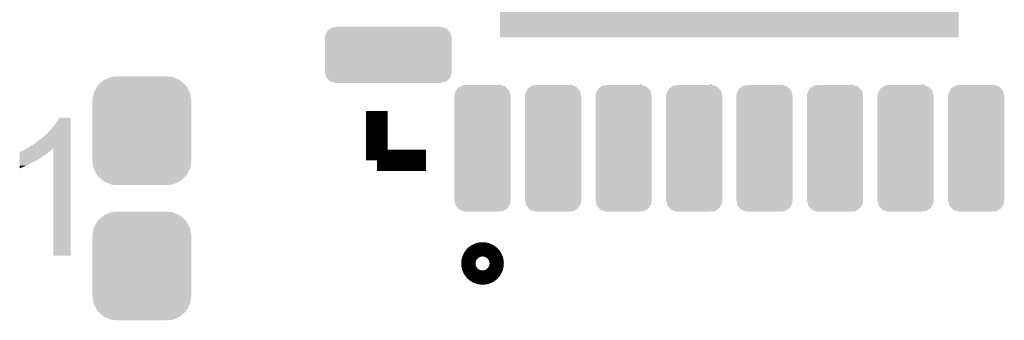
# Model space of a CAD drawing. Extents: x -1.3 to 24.2, y -3.9 to 53.4.
# Tile 37 of 61: x 6.4 to 13.4, y 29.6 to 31.8. Entities that reach past the tile are written whole.
import ezdxf

# ---------------------------------------------------------------- set-up
doc = ezdxf.new("R2010")
doc.units = 0
doc.layers.get('0').update_dxf_attribs({"linetype": 'CONTINUOUS'})
doc.layers.add('UART_I2C_SPI_2_CLICK_V100_GTO', color=14, linetype='CONTINUOUS')
doc.layers.add('UART_I2C_SPI_2_CLICK_V100_GTS', color=12, linetype='CONTINUOUS')

# ---------------------------------------------------------------- blocks, each defined once
blk = doc.blocks.new('SQUARE_81')
blk.add_solid([(1.6256, 1.6256), (1.6256, -1.6256), (-1.6256, 1.6256), (-1.6256, -1.6256)])
blk = doc.blocks.new('CUSTOM_82')
for points in [[(-0.45065, 0.125032), (-0.439564, 0.158112), (0.449392, 0.125032), (0.440848, 0.158112)], [(-0.439564, 0.158112), (-0.437938, 0.162962), (0.440848, 0.158112), (0.436258, 0.162962)], [(-0.437938, 0.162962), (-0.41155, 0.187164), (0.436258, 0.162962), (0.41335, 0.187164)], [(-0.41155, 0.187164), (-0.408456, 0.19), (0.41335, 0.187164), (0.404424, 0.19)], [(-0.408456, 0.19), (-0.370044, 0.199276), (0.404424, 0.19), (0.375224, 0.199276)], [(-0.370044, 0.199276), (-0.36957, 0.19939), (0.375224, 0.199276), (0.36957, 0.19939)], [(-0.45085, 0.11938), (-0.45065, 0.125032), (0.45085, 0.11938), (0.449392, 0.125032)], [(-0.44958, 0.105182), (-0.45085, 0.11938), (0.44958, 0.105182), (0.45085, 0.11938)], [(-0.44958, 0.10518), (-0.44958, 0.105182), (0.44958, 0.10518), (0.44958, 0.105182)], [(-0.44958, -0.10518), (-0.44958, 0.10518), (0.44958, -0.10518), (0.44958, 0.10518)], [(-0.45085, -0.11938), (-0.449582, -0.105182), (0.45085, -0.11938), (0.44958, -0.105182)], [(-0.44939, -0.125032), (-0.45085, -0.11938), (0.45065, -0.125032), (0.45085, -0.11938)], [(-0.449582, -0.105182), (-0.44958, -0.10518), (0.44958, -0.105182), (0.44958, -0.10518)], [(-0.440848, -0.158112), (-0.44939, -0.125032), (0.439562, -0.158112), (0.45065, -0.125032)], [(-0.436256, -0.162962), (-0.440848, -0.158112), (0.437938, -0.162962), (0.439562, -0.158112)], [(-0.41335, -0.187164), (-0.436256, -0.162962), (0.411548, -0.187164), (0.437938, -0.162962)], [(-0.404422, -0.19), (-0.41335, -0.187164), (0.408456, -0.19), (0.411548, -0.187164)], [(-0.375224, -0.199276), (-0.404422, -0.19), (0.370042, -0.199276), (0.408456, -0.19)], [(-0.36957, -0.19939), (-0.375224, -0.199276), (0.36957, -0.19939), (0.370042, -0.199276)]]:
    blk.add_solid(points)
blk = doc.blocks.new('CUSTOM_83')
for points in [[(-0.186536, 0.40957), (-0.178538, 0.424708), (0.189388, 0.40957), (0.175058, 0.424708)], [(-0.178538, 0.424708), (-0.157284, 0.438618), (0.175058, 0.424708), (0.16189, 0.438618)], [(-0.157284, 0.438618), (-0.145068, 0.446612), (0.16189, 0.438618), (0.13672, 0.446612)], [(-0.145068, 0.446612), (-0.10518, 0.44958), (0.13672, 0.446612), (0.127376, 0.44958)], [(0.10518, 0.44958), (0.123766, 0.450726), (0.127376, 0.44958), (0.123766, 0.450726)], [(-0.19939, 0.37084), (-0.19722, 0.38934), (0.19939, 0.37084), (0.194614, 0.38934)], [(-0.19939, 0.36957), (-0.19939, 0.37084), (0.19939, 0.36957), (0.19939, 0.37084)], [(-0.19939, -0.36957), (-0.19939, 0.36957), (0.19939, -0.36957), (0.19939, 0.36957)], [(-0.19722, 0.38934), (-0.186536, 0.40957), (0.194614, 0.38934), (0.189388, 0.40957)], [(-0.19939, -0.37084), (-0.19939, -0.36957), (0.19939, -0.37084), (0.19939, -0.36957)], [(-0.194614, -0.389334), (-0.19939, -0.37084), (0.197222, -0.389334), (0.19939, -0.37084)], [(-0.18939, -0.40957), (-0.194614, -0.389334), (0.186532, -0.40957), (0.197222, -0.389334)], [(-0.175064, -0.424704), (-0.18939, -0.40957), (0.17854, -0.424704), (0.186532, -0.40957)], [(-0.161894, -0.43862), (-0.175064, -0.424704), (0.157278, -0.43862), (0.17854, -0.424704)], [(-0.136728, -0.446612), (-0.161894, -0.43862), (0.14507, -0.446612), (0.157278, -0.43862)], [(-0.127384, -0.44958), (-0.136728, -0.446612), (0.10518, -0.44958), (0.14507, -0.446612)], [(-0.12377, -0.450728), (-0.127384, -0.44958), (-0.12377, -0.450728), (-0.10518, -0.44958)]]:
    blk.add_solid(points)
blk = doc.blocks.new('CUSTOM_86')
for points in [[(-0.312264, 0.321732), (-0.26893, 0.360448), (0.312592, 0.321732), (0.268592, 0.360448)], [(-0.26893, 0.360448), (-0.267216, 0.361152), (0.268592, 0.360448), (0.26779, 0.361152)], [(-0.267216, 0.361152), (-0.213724, 0.383108), (0.26779, 0.361152), (0.21312, 0.383108)], [(-0.213724, 0.383108), (-0.20803, 0.383392), (0.21312, 0.383108), (0.212412, 0.383392)], [(-0.20803, 0.383392), (-0.154122, 0.38608), (0.212412, 0.383392), (0.154132, 0.38608)], [(-0.341452, 0.269636), (-0.313432, 0.320688), (0.341702, 0.269636), (0.313176, 0.320688)], [(-0.313432, 0.320688), (-0.312264, 0.321732), (0.313176, 0.320688), (0.312592, 0.321732)], [(-0.35179, 0.21082), (-0.342144, 0.268372), (0.35179, 0.21082), (0.34192, 0.268372)], [(-0.35179, 0.20955), (-0.35179, 0.21082), (0.35179, 0.20955), (0.35179, 0.21082)], [(-0.35179, -0.20955), (-0.35179, 0.20955), (0.35179, -0.20955), (0.35179, 0.20955)], [(-0.342144, 0.268372), (-0.341452, 0.269636), (0.34192, 0.268372), (0.341702, 0.269636)], [(-0.35179, -0.21082), (-0.35179, -0.20955), (0.35179, -0.21082), (0.35179, -0.20955)], [(-0.34192, -0.268358), (-0.35179, -0.21082), (0.342148, -0.268358), (0.35179, -0.21082)], [(-0.341702, -0.269636), (-0.34192, -0.268358), (0.341446, -0.269636), (0.342148, -0.268358)], [(-0.313184, -0.320676), (-0.341702, -0.269636), (0.31344, -0.320676), (0.341446, -0.269636)], [(-0.312594, -0.321732), (-0.313184, -0.320676), (0.312258, -0.321732), (0.31344, -0.320676)], [(-0.268602, -0.36044), (-0.312594, -0.321732), (0.26894, -0.36044), (0.312258, -0.321732)], [(-0.267792, -0.361154), (-0.268602, -0.36044), (0.2672, -0.361154), (0.26894, -0.36044)], [(-0.213136, -0.383104), (-0.267792, -0.361154), (0.213734, -0.383104), (0.2672, -0.361154)], [(-0.212414, -0.383394), (-0.213136, -0.383104), (0.207926, -0.383394), (0.213734, -0.383104)], [(-0.154122, -0.38608), (-0.212414, -0.383394), (0.154132, -0.38608), (0.207926, -0.383394)]]:
    blk.add_solid(points)

msp = doc.modelspace()

# ---------------------------------------------------------------- linework, layer by layer
at = {"layer": 'UART_I2C_SPI_2_CLICK_V100_GTO', "const_width": 0.1524}
for points in [[(8.93064, 30.77464), (8.93064, 31.12516)], [(8.93064, 30.77464), (9.27862, 30.77464)]]:
    msp.add_lwpolyline(points, dxfattribs=at)
at = {"layer": 'UART_I2C_SPI_2_CLICK_V100_GTO', "const_width": 0.20066}
msp.add_lwpolyline([(9.62914, 30.04312, 1), (9.73074, 30.04312, 1)], format="xyb", close=True, dxfattribs=at)
at = {"layer": 'UART_I2C_SPI_2_CLICK_V100_GTO'}
for points in [[(6.66496, 31.054038), (6.680198, 31.079418), (6.758938, 31.054038), (6.75894, 31.079418)], [(6.680198, 31.079418), (6.680212, 31.07944), (6.75894, 31.079418), (6.680212, 31.07944)], [(6.6167, 30.990542), (6.63194, 31.01086), (6.758938, 30.990542), (6.758938, 31.01086)], [(6.63194, 31.01086), (6.64972, 31.03118), (6.758938, 31.01086), (6.758938, 31.03118)], [(6.64972, 31.03118), (6.66496, 31.054038), (6.758938, 31.03118), (6.758938, 31.054038)], [(6.54304, 30.9245), (6.57352, 30.94737), (6.758936, 30.9245), (6.758936, 30.94737)], [(6.57352, 30.94737), (6.573542, 30.9499), (6.758936, 30.94737), (6.758936, 30.9499)], [(6.573542, 30.9499), (6.576066, 30.949906), (6.758936, 30.9499), (6.758936, 30.949906)], [(6.576066, 30.949906), (6.6167, 30.990542), (6.758936, 30.949906), (6.758938, 30.990542)], [(6.433822, 30.850842), (6.449006, 30.860964), (6.62686, 30.850842), (6.636982, 30.860964)], [(6.449006, 30.860964), (6.456678, 30.866078), (6.758934, 30.860964), (6.758934, 30.866078)], [(6.456678, 30.866078), (6.48462, 30.88132), (6.758934, 30.866078), (6.758934, 30.88132)], [(6.48462, 30.88132), (6.5151, 30.90164), (6.758934, 30.88132), (6.758936, 30.90164)], [(6.5151, 30.90164), (6.54304, 30.9245), (6.758936, 30.90164), (6.758936, 30.9245)], [(6.63702, 30.099022), (6.636982, 30.860964), (6.758918, 30.099022), (6.758934, 30.860964)], [(6.39827, 30.779718), (6.398274, 30.79496), (6.522718, 30.779718), (6.548122, 30.79496)], [(6.398274, 30.79496), (6.398276, 30.8102), (6.548122, 30.79496), (6.57098, 30.8102)], [(6.398276, 30.8102), (6.39828, 30.8229), (6.57098, 30.8102), (6.591298, 30.8229)], [(6.39828, 30.8229), (6.398282, 30.83306), (6.591298, 30.8229), (6.60349, 30.83306)], [(6.398282, 30.83306), (6.400806, 30.833066), (6.60349, 30.83306), (6.603498, 30.833066)], [(6.400806, 30.833066), (6.40334, 30.8356), (6.603498, 30.833066), (6.60654, 30.8356)], [(6.40334, 30.8356), (6.403344, 30.835602), (6.60654, 30.8356), (6.606542, 30.835602)], [(6.403344, 30.835602), (6.408422, 30.83814), (6.606542, 30.835602), (6.61035, 30.83814)], [(6.408422, 30.83814), (6.416044, 30.840682), (6.61035, 30.83814), (6.614162, 30.840682)], [(6.416044, 30.840682), (6.423662, 30.84576), (6.614162, 30.840682), (6.62178, 30.84576)], [(6.423662, 30.84576), (6.433822, 30.850842), (6.62178, 30.84576), (6.62686, 30.850842)], [(6.39826, 30.72638), (6.398262, 30.73654), (6.41858, 30.72638), (6.44144, 30.73654)], [(6.39826, 30.71879), (6.39826, 30.72638), (6.39826, 30.71879), (6.41858, 30.72638)], [(6.398262, 30.73654), (6.39827, 30.7721), (6.44144, 30.73654), (6.512558, 30.7721)], [(6.39827, 30.77718), (6.39827, 30.779718), (6.52018, 30.77718), (6.522718, 30.779718)], [(6.39827, 30.7721), (6.39827, 30.77718), (6.512558, 30.7721), (6.52018, 30.77718)], [(6.758918, 30.099), (6.63702, 30.099022), (6.758918, 30.099), (6.758918, 30.099022)]]:
    msp.add_solid(points, dxfattribs=at)

# ---------------------------------------------------------------- block references
at = {"layer": 'UART_I2C_SPI_2_CLICK_V100_GTS'}
for name, p in [('SQUARE_81', (11.43, 33.274)), ('CUSTOM_82', (9.01192, 31.52394)), ('CUSTOM_86', (7.2644, 30.98546)), ('CUSTOM_83', (9.67994, 30.861)), ('CUSTOM_83', (10.18032, 30.861)), ('CUSTOM_83', (10.6807, 30.861)), ('CUSTOM_83', (11.18108, 30.861)), ('CUSTOM_83', (11.67892, 30.861)), ('CUSTOM_83', (12.1793, 30.861)), ('CUSTOM_83', (12.67968, 30.861)), ('CUSTOM_83', (13.18006, 30.861)), ('CUSTOM_86', (7.2644, 30.02534))]:
    msp.add_blockref(name, p, dxfattribs=at)

doc.saveas('drawing.dxf')
